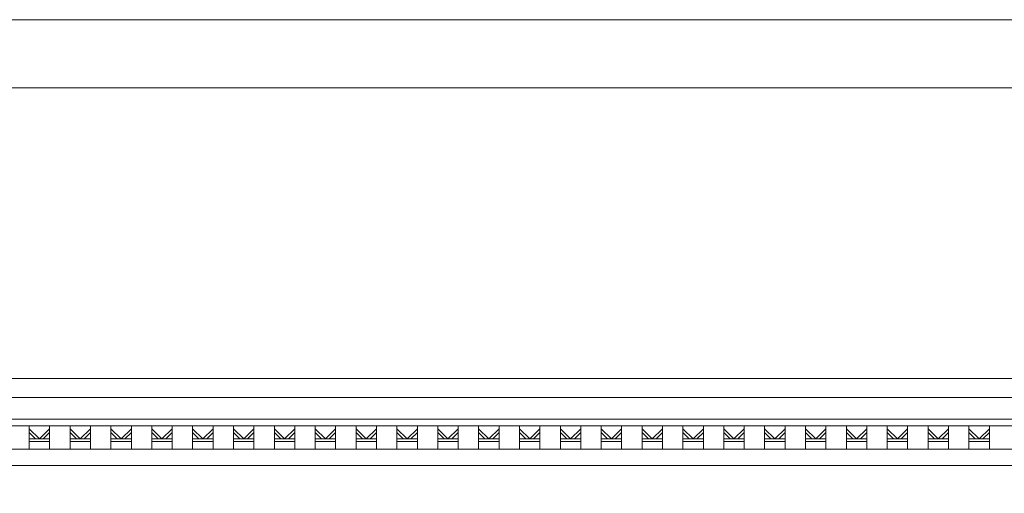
# Model space of a CAD drawing. Header units: millimetres. Extents: x -5254 to 173417, y -28809 to -6400.
# Tile 191 of 256: x 129032 to 129755, y -10742 to -10394. Entities that reach past the tile are written whole.
import ezdxf

# ---------------------------------------------------------------- set-up
doc = ezdxf.new("R2010")
doc.units = ezdxf.units.MM
for name, color, linetype, lineweight in [('mre_cienka', 7, 'Continuous', 15), ('mre_cienkie', 7, 'Continuous', 9), ('mre_tabela', 7, 'Continuous', 20)]:
    doc.layers.add(name, color=color, linetype=linetype, lineweight=lineweight)

msp = doc.modelspace()

# ---------------------------------------------------------------- linework, layer by layer
at = {"layer": 'mre_cienka'}
for points in [[(128879.35, -10657.19), (131786.85, -10657.19)], [(128879.35, -10671.19), (131786.85, -10671.19)]]:
    msp.add_lwpolyline(points, dxfattribs=at)
at = {"layer": 'mre_cienkie'}
for points in [[(131786.85, -10671.19), (128879.35, -10671.19)], [(131786.85, -10687.19), (128879.35, -10687.19)], [(131786.85, -10692.19), (128879.35, -10692.19)], [(129039.35, -10709.19), (129039.35, -10692.19)], [(129054.35, -10709.19), (129054.35, -10692.19)], [(129069.35, -10709.19), (129069.35, -10692.19)], [(129084.35, -10709.19), (129084.35, -10692.19)], [(129099.35, -10709.19), (129099.35, -10692.19)], [(129114.35, -10709.19), (129114.35, -10692.19)], [(129129.35, -10709.19), (129129.35, -10692.19)], [(129144.35, -10709.19), (129144.35, -10692.19)], [(129159.35, -10709.19), (129159.35, -10692.19)], [(129174.35, -10709.19), (129174.35, -10692.19)], [(129189.35, -10709.19), (129189.35, -10692.19)], [(129204.35, -10709.19), (129204.35, -10692.19)], [(129219.35, -10709.19), (129219.35, -10692.19)], [(129234.35, -10709.19), (129234.35, -10692.19)], [(129249.35, -10709.19), (129249.35, -10692.19)], [(129264.35, -10709.19), (129264.35, -10692.19)], [(129279.35, -10709.19), (129279.35, -10692.19)], [(129294.35, -10709.19), (129294.35, -10692.19)], [(129309.35, -10709.19), (129309.35, -10692.19)], [(129324.35, -10709.19), (129324.35, -10692.19)], [(129339.35, -10709.19), (129339.35, -10692.19)], [(129354.35, -10709.19), (129354.35, -10692.19)], [(129369.35, -10709.19), (129369.35, -10692.19)], [(129384.35, -10709.19), (129384.35, -10692.19)], [(129399.35, -10709.19), (129399.35, -10692.19)], [(129414.35, -10709.19), (129414.35, -10692.19)], [(129429.35, -10709.19), (129429.35, -10692.19)], [(129444.35, -10709.19), (129444.35, -10692.19)], [(129459.35, -10709.19), (129459.35, -10692.19)], [(129474.35, -10709.19), (129474.35, -10692.19)], [(129489.35, -10709.19), (129489.35, -10692.19)], [(129504.35, -10709.19), (129504.35, -10692.19)], [(129519.35, -10709.19), (129519.35, -10692.19)], [(129534.35, -10709.19), (129534.35, -10692.19)], [(129549.35, -10709.19), (129549.35, -10692.19)], [(129564.35, -10709.19), (129564.35, -10692.19)], [(129579.35, -10709.19), (129579.35, -10692.19)], [(129594.35, -10709.19), (129594.35, -10692.19)], [(129609.35, -10709.19), (129609.35, -10692.19)], [(129624.35, -10709.19), (129624.35, -10692.19)], [(129639.35, -10709.19), (129639.35, -10692.19)], [(129654.35, -10709.19), (129654.35, -10692.19)], [(129669.35, -10709.19), (129669.35, -10692.19)], [(129684.35, -10709.19), (129684.35, -10692.19)], [(129699.35, -10709.19), (129699.35, -10692.19)], [(129714.35, -10709.19), (129714.35, -10692.19)], [(129729.35, -10709.19), (129729.35, -10692.19)], [(129744.35, -10709.19), (129744.35, -10692.19)], [(129039.35, -10694.19), (129046.85, -10701.69)], [(129039.35, -10697.01), (129044.02, -10701.69)], [(129054.35, -10694.19), (129046.85, -10701.69)], [(129054.35, -10697.01), (129049.67, -10701.69)], [(129069.35, -10694.19), (129076.85, -10701.69)], [(129069.35, -10697.01), (129074.02, -10701.69)], [(129084.35, -10694.19), (129076.85, -10701.69)], [(129084.35, -10697.01), (129079.67, -10701.69)], [(129099.35, -10694.19), (129106.85, -10701.69)], [(129099.35, -10697.01), (129104.02, -10701.69)], [(129114.35, -10694.19), (129106.85, -10701.69)], [(129114.35, -10697.01), (129109.67, -10701.69)], [(129129.35, -10694.19), (129136.85, -10701.69)], [(129129.35, -10697.01), (129134.02, -10701.69)], [(129144.35, -10694.19), (129136.85, -10701.69)], [(129144.35, -10697.01), (129139.67, -10701.69)], [(129159.35, -10694.19), (129166.85, -10701.69)], [(129159.35, -10697.01), (129164.02, -10701.69)], [(129174.35, -10694.19), (129166.85, -10701.69)], [(129174.35, -10697.01), (129169.67, -10701.69)], [(129189.35, -10694.19), (129196.85, -10701.69)], [(129189.35, -10697.01), (129194.02, -10701.69)], [(129204.35, -10694.19), (129196.85, -10701.69)], [(129204.35, -10697.01), (129199.67, -10701.69)], [(129219.35, -10694.19), (129226.85, -10701.69)], [(129219.35, -10697.01), (129224.02, -10701.69)], [(129234.35, -10694.19), (129226.85, -10701.69)], [(129234.35, -10697.01), (129229.67, -10701.69)], [(129249.35, -10694.19), (129256.85, -10701.69)], [(129249.35, -10697.01), (129254.02, -10701.69)], [(129264.35, -10694.19), (129256.85, -10701.69)], [(129264.35, -10697.01), (129259.67, -10701.69)], [(129279.35, -10694.19), (129286.85, -10701.69)], [(129279.35, -10697.01), (129284.02, -10701.69)], [(129294.35, -10694.19), (129286.85, -10701.69)], [(129294.35, -10697.01), (129289.67, -10701.69)], [(129309.35, -10694.19), (129316.85, -10701.69)], [(129309.35, -10697.01), (129314.02, -10701.69)], [(129324.35, -10694.19), (129316.85, -10701.69)], [(129324.35, -10697.01), (129319.67, -10701.69)], [(129339.35, -10694.19), (129346.85, -10701.69)], [(129339.35, -10697.01), (129344.02, -10701.69)], [(129354.35, -10694.19), (129346.85, -10701.69)], [(129354.35, -10697.01), (129349.67, -10701.69)], [(129369.35, -10694.19), (129376.85, -10701.69)], [(129369.35, -10697.01), (129374.02, -10701.69)], [(129384.35, -10694.19), (129376.85, -10701.69)], [(129384.35, -10697.01), (129379.67, -10701.69)], [(129399.35, -10694.19), (129406.85, -10701.69)], [(129399.35, -10697.01), (129404.02, -10701.69)], [(129414.35, -10694.19), (129406.85, -10701.69)], [(129414.35, -10697.01), (129409.67, -10701.69)], [(129429.35, -10694.19), (129436.85, -10701.69)], [(129429.35, -10697.01), (129434.02, -10701.69)], [(129444.35, -10694.19), (129436.85, -10701.69)], [(129444.35, -10697.01), (129439.67, -10701.69)], [(129459.35, -10694.19), (129466.85, -10701.69)], [(129459.35, -10697.01), (129464.02, -10701.69)], [(129474.35, -10694.19), (129466.85, -10701.69)], [(129474.35, -10697.01), (129469.67, -10701.69)], [(129489.35, -10694.19), (129496.85, -10701.69)], [(129489.35, -10697.01), (129494.02, -10701.69)], [(129504.35, -10694.19), (129496.85, -10701.69)], [(129504.35, -10697.01), (129499.67, -10701.69)], [(129519.35, -10694.19), (129526.85, -10701.69)], [(129519.35, -10697.01), (129524.02, -10701.69)], [(129534.35, -10694.19), (129526.85, -10701.69)], [(129534.35, -10697.01), (129529.67, -10701.69)], [(129549.35, -10694.19), (129556.85, -10701.69)], [(129549.35, -10697.01), (129554.02, -10701.69)], [(129564.35, -10694.19), (129556.85, -10701.69)], [(129564.35, -10697.01), (129559.67, -10701.69)], [(129579.35, -10694.19), (129586.85, -10701.69)], [(129579.35, -10697.01), (129584.02, -10701.69)], [(129594.35, -10694.19), (129586.85, -10701.69)], [(129594.35, -10697.01), (129589.67, -10701.69)], [(129609.35, -10694.19), (129616.85, -10701.69)], [(129609.35, -10697.01), (129614.02, -10701.69)], [(129624.35, -10694.19), (129616.85, -10701.69)], [(129624.35, -10697.01), (129619.67, -10701.69)], [(129639.35, -10694.19), (129646.85, -10701.69)], [(129639.35, -10697.01), (129644.02, -10701.69)], [(129654.35, -10694.19), (129646.85, -10701.69)], [(129654.35, -10697.01), (129649.67, -10701.69)], [(129669.35, -10694.19), (129676.85, -10701.69)], [(129669.35, -10697.01), (129674.02, -10701.69)], [(129684.35, -10694.19), (129676.85, -10701.69)], [(129684.35, -10697.01), (129679.67, -10701.69)], [(129699.35, -10694.19), (129706.85, -10701.69)], [(129699.35, -10697.01), (129704.02, -10701.69)], [(129714.35, -10694.19), (129706.85, -10701.69)], [(129714.35, -10697.01), (129709.67, -10701.69)], [(129729.35, -10694.19), (129736.85, -10701.69)], [(129729.35, -10697.01), (129734.02, -10701.69)], [(129744.35, -10694.19), (129736.85, -10701.69)], [(129744.35, -10697.01), (129739.67, -10701.69)], [(129046.85, -10701.69), (129039.35, -10701.69)], [(129046.85, -10703.69), (129039.35, -10703.69)], [(129046.85, -10701.69), (129054.35, -10701.69)], [(129046.85, -10703.69), (129054.35, -10703.69)], [(129076.85, -10701.69), (129069.35, -10701.69)], [(129076.85, -10703.69), (129069.35, -10703.69)], [(129076.85, -10701.69), (129084.35, -10701.69)], [(129076.85, -10703.69), (129084.35, -10703.69)], [(129106.85, -10701.69), (129099.35, -10701.69)], [(129106.85, -10703.69), (129099.35, -10703.69)], [(129106.85, -10701.69), (129114.35, -10701.69)], [(129106.85, -10703.69), (129114.35, -10703.69)], [(129136.85, -10701.69), (129129.35, -10701.69)], [(129136.85, -10703.69), (129129.35, -10703.69)], [(129136.85, -10701.69), (129144.35, -10701.69)], [(129136.85, -10703.69), (129144.35, -10703.69)], [(129166.85, -10701.69), (129159.35, -10701.69)], [(129166.85, -10703.69), (129159.35, -10703.69)], [(129166.85, -10701.69), (129174.35, -10701.69)], [(129166.85, -10703.69), (129174.35, -10703.69)], [(129196.85, -10701.69), (129189.35, -10701.69)], [(129196.85, -10703.69), (129189.35, -10703.69)], [(129196.85, -10701.69), (129204.35, -10701.69)], [(129196.85, -10703.69), (129204.35, -10703.69)], [(129226.85, -10701.69), (129219.35, -10701.69)], [(129226.85, -10703.69), (129219.35, -10703.69)], [(129226.85, -10701.69), (129234.35, -10701.69)], [(129226.85, -10703.69), (129234.35, -10703.69)], [(129256.85, -10701.69), (129249.35, -10701.69)], [(129256.85, -10703.69), (129249.35, -10703.69)], [(129256.85, -10701.69), (129264.35, -10701.69)], [(129256.85, -10703.69), (129264.35, -10703.69)], [(129286.85, -10701.69), (129279.35, -10701.69)], [(129286.85, -10703.69), (129279.35, -10703.69)], [(129286.85, -10701.69), (129294.35, -10701.69)], [(129286.85, -10703.69), (129294.35, -10703.69)], [(129316.85, -10701.69), (129309.35, -10701.69)], [(129316.85, -10703.69), (129309.35, -10703.69)], [(129316.85, -10701.69), (129324.35, -10701.69)], [(129316.85, -10703.69), (129324.35, -10703.69)], [(129346.85, -10701.69), (129339.35, -10701.69)], [(129346.85, -10703.69), (129339.35, -10703.69)], [(129346.85, -10701.69), (129354.35, -10701.69)], [(129346.85, -10703.69), (129354.35, -10703.69)], [(129376.85, -10701.69), (129369.35, -10701.69)], [(129376.85, -10703.69), (129369.35, -10703.69)], [(129376.85, -10701.69), (129384.35, -10701.69)], [(129376.85, -10703.69), (129384.35, -10703.69)], [(129406.85, -10701.69), (129399.35, -10701.69)], [(129406.85, -10703.69), (129399.35, -10703.69)], [(129406.85, -10701.69), (129414.35, -10701.69)], [(129406.85, -10703.69), (129414.35, -10703.69)], [(129436.85, -10701.69), (129429.35, -10701.69)], [(129436.85, -10703.69), (129429.35, -10703.69)], [(129436.85, -10701.69), (129444.35, -10701.69)], [(129436.85, -10703.69), (129444.35, -10703.69)], [(129466.85, -10701.69), (129459.35, -10701.69)], [(129466.85, -10703.69), (129459.35, -10703.69)], [(129466.85, -10701.69), (129474.35, -10701.69)], [(129466.85, -10703.69), (129474.35, -10703.69)], [(129496.85, -10701.69), (129489.35, -10701.69)], [(129496.85, -10703.69), (129489.35, -10703.69)], [(129496.85, -10701.69), (129504.35, -10701.69)], [(129496.85, -10703.69), (129504.35, -10703.69)], [(129526.85, -10701.69), (129519.35, -10701.69)], [(129526.85, -10703.69), (129519.35, -10703.69)], [(129526.85, -10701.69), (129534.35, -10701.69)], [(129526.85, -10703.69), (129534.35, -10703.69)], [(129556.85, -10701.69), (129549.35, -10701.69)], [(129556.85, -10703.69), (129549.35, -10703.69)], [(129556.85, -10701.69), (129564.35, -10701.69)], [(129556.85, -10703.69), (129564.35, -10703.69)], [(129586.85, -10701.69), (129579.35, -10701.69)], [(129586.85, -10703.69), (129579.35, -10703.69)], [(129586.85, -10701.69), (129594.35, -10701.69)], [(129586.85, -10703.69), (129594.35, -10703.69)], [(129616.85, -10701.69), (129609.35, -10701.69)], [(129616.85, -10703.69), (129609.35, -10703.69)], [(129616.85, -10701.69), (129624.35, -10701.69)], [(129616.85, -10703.69), (129624.35, -10703.69)], [(129646.85, -10701.69), (129639.35, -10701.69)], [(129646.85, -10703.69), (129639.35, -10703.69)], [(129646.85, -10701.69), (129654.35, -10701.69)], [(129646.85, -10703.69), (129654.35, -10703.69)], [(129676.85, -10701.69), (129669.35, -10701.69)], [(129676.85, -10703.69), (129669.35, -10703.69)], [(129676.85, -10701.69), (129684.35, -10701.69)], [(129676.85, -10703.69), (129684.35, -10703.69)], [(129706.85, -10701.69), (129699.35, -10701.69)], [(129706.85, -10703.69), (129699.35, -10703.69)], [(129706.85, -10701.69), (129714.35, -10701.69)], [(129706.85, -10703.69), (129714.35, -10703.69)], [(129736.85, -10701.69), (129729.35, -10701.69)], [(129736.85, -10703.69), (129729.35, -10703.69)], [(129736.85, -10701.69), (129744.35, -10701.69)], [(129736.85, -10703.69), (129744.35, -10703.69)], [(131786.85, -10709.19), (128879.35, -10709.19)], [(131786.85, -10721.19), (128879.35, -10721.19)]]:
    msp.add_lwpolyline(points, dxfattribs=at)
at = {"layer": 'mre_tabela'}
for points in [[(128605.79, -10393.59), (132605.32, -10393.59), (132605.32, -13363.59), (128605.79, -13363.59)], [(128655.79, -10443.59), (132555.32, -10443.59), (132555.32, -13313.59), (128655.79, -13313.59)]]:
    msp.add_lwpolyline(points, close=True, dxfattribs=at)

doc.saveas('drawing.dxf')
